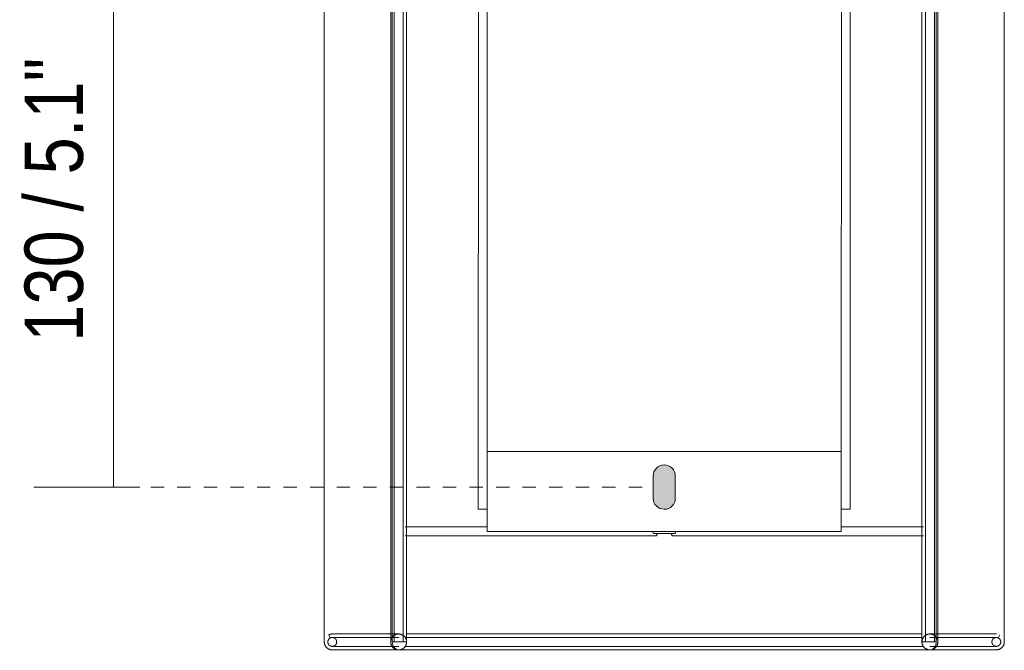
# Model space of a CAD drawing. Header units: millimetres. Extents: x -6807 to -4360, y -636 to 7007.
# Tile 5 of 7: x -4583 to -4360, y 198 to 341. Entities that reach past the tile are written whole.
import ezdxf

# ---------------------------------------------------------------- set-up
doc = ezdxf.new("R2010")
doc.units = ezdxf.units.MM
doc.linetypes.add('Dash', pattern=[6, 3, -3])
doc.layers.add('A-ANNO-DIMS', color=7, linetype='Dash', lineweight=9, true_color=0xd2d2d2)
for name, color, linetype, lineweight in [('A-ANNO-DIMS-6', 7, 'Continuous', 9), ('A-DETL-GENF', 7, 'Continuous', 9), ('E-LITE-EQPM', 7, 'Continuous', 20)]:
    doc.layers.add(name, color=color, linetype=linetype, lineweight=lineweight)
doc.styles.add('Arial Narrow', font='ARIALN.TTF', dxfattribs={"height": 13.2})
doc.dimstyles.new('FARO_-_2_2mm_Arial_Narrow_mm_Inch_Left', dxfattribs={"dimscale": 304.8, "dimtxt": 13.509289, "dimasz": 0, "dimexe": 0.059055, "dimexo": 0.0625, "dimgap": 0.009843, "dimtad": 1, "dimdec": 0, "dimzin": 0, "dimdsep": 46, "dimtxsty": 'Arial Narrow', "dimblk1": 'NONE', "dimblk2": 'NONE', "dimsah": 1, "dimcen": 0.09, "dimadec": 0, "dimazin": 0, "dimtfac": 1, "dimtdec": 4, "dimtix": 1, "dimtmove": 0, "dimatfit": 3, "dimfxl": 0.019685, "dimfxlon": 1, "dimtvp": 1, "dimtolj": 1, "dimtzin": 0, "dimarcsym": 2})

# ---------------------------------------------------------------- blocks, each defined once
blk = doc.blocks.new('66407_ 66408_ 66409_ 66410 - 66407 COTTON Round Beige wall lamp-589320-Alzado_PDF Fixing')
at = {"layer": 'E-LITE-EQPM', "color": 253, "lineweight": 9, "true_color": 0xaaaaaa}
for p, q in [((6502.7, 400), (6502.7, 200)), ((6517.7, 400), (6517.7, 200)), ((6518.06, 400), (6518.06, 200)), ((6518.5, 400), (6518.5, 200)), ((6520.5, 200), (6520.5, 400)), ((6521.3, 200), (6521.3, 400)), ((6637.7, 400), (6637.7, 200)), ((6638.5, 400), (6638.5, 200)), ((6640.5, 200), (6640.5, 400)), ((6640.94, 200), (6640.94, 400)), ((6641.3, 200), (6641.3, 400)), ((6656.3, 200), (6656.3, 400)), ((6537.53, 370.02), (6537.46, 230.02)), ((6621.53, 369.98), (6621.46, 229.98)), ((6539.52, 356.98), (6539.47, 243.02)), ((6619.52, 356.98), (6619.47, 243.02)), ((6539.46, 230.02), (6537.46, 230.02)), ((6621.46, 229.98), (6619.46, 229.98)), ((6539.46, 226), (6520.98, 226)), ((6539.46, 225.55), (6539.46, 225.6)), ((6539.46, 225.02), (6539.46, 225.09)), ((6577, 224.98), (6577, 224.5)), ((6581.99, 224.5), (6581.99, 224.98)), ((6638.01, 226), (6619.46, 226)), ((6520.98, 224), (6577.7, 224)), ((6579.5, 224.5), (6577.15, 224.5)), ((6581.84, 224.5), (6579.5, 224.5)), ((6581.3, 224), (6638.01, 224)), ((6503.69, 201.61), (6504.05, 200.89)), ((6654.94, 200.89), (6655.3, 201.61)), ((6519.48, 200), (6518.04, 200)), ((6521.3, 200), (6519.5, 200)), ((6639.5, 200), (6637.7, 200)), ((6640.95, 200), (6639.51, 200))]:
    blk.add_line(p, q, dxfattribs=at)
at = {"layer": 'E-LITE-EQPM', "color": 253, "lineweight": 9, "true_color": 0xaaaaaa, "flags": 128}
for points in [[(6503.5, 200), (6503.5, 200.04), (6503.5, 200.08), (6503.5, 200.12), (6503.51, 200.16), (6503.52, 200.2), (6503.52, 200.24), (6503.53, 200.28), (6503.55, 200.31), (6503.56, 200.35), (6503.57, 200.39), (6503.59, 200.43), (6503.61, 200.46), (6503.63, 200.5), (6503.65, 200.53), (6503.67, 200.56), (6503.69, 200.6), (6503.72, 200.63), (6503.74, 200.66), (6503.77, 200.69), (6503.8, 200.72), (6503.83, 200.74), (6503.86, 200.77), (6503.89, 200.8), (6503.92, 200.82), (6503.96, 200.84), (6503.99, 200.86), (6504.02, 200.88), (6504.06, 200.9), (6504.1, 200.92), (6504.13, 200.93), (6504.17, 200.95), (6504.21, 200.96), (6504.25, 200.97), (6504.29, 200.98), (6504.33, 200.99), (6504.37, 200.99), (6504.41, 201), (6504.44, 201), (6504.48, 201), (6504.5, 201)], [(6503.69, 201.61), (6503.75, 201.64), (6503.82, 201.67), (6503.89, 201.69), (6503.96, 201.72), (6504.02, 201.74), (6504.09, 201.75), (6504.16, 201.77), (6504.24, 201.78), (6504.31, 201.79), (6504.38, 201.8), (6504.45, 201.8), (6504.5, 201.8)], [(6519.5, 201.8), (6517.74, 201.8), (6516.09, 201.8), (6514.54, 201.8), (6513.09, 201.8), (6511.75, 201.8), (6510.52, 201.8), (6509.4, 201.8), (6508.39, 201.8), (6507.49, 201.8), (6506.71, 201.8), (6506.04, 201.8), (6505.5, 201.8), (6505.07, 201.8), (6504.76, 201.8), (6504.57, 201.8), (6504.5, 201.8), (6504.5, 201.8)], [(6504.5, 201.8), (6504.56, 201.8), (6504.74, 201.8), (6505.04, 201.8), (6505.45, 201.8), (6505.88, 201.8)], [(6504.5, 199), (6504.54, 199), (6504.58, 199), (6504.62, 199.01), (6504.66, 199.01), (6504.69, 199.02), (6504.73, 199.03), (6504.77, 199.04), (6504.81, 199.05), (6504.85, 199.06), (6504.89, 199.08), (6504.92, 199.1), (6504.96, 199.11), (6504.99, 199.13), (6505.03, 199.15), (6505.06, 199.17), (6505.09, 199.2), (6505.12, 199.22), (6505.16, 199.25), (6505.18, 199.28), (6505.21, 199.3), (6505.24, 199.33), (6505.27, 199.36), (6505.29, 199.39), (6505.31, 199.43), (6505.34, 199.46), (6505.36, 199.49), (6505.38, 199.53), (6505.4, 199.56), (6505.41, 199.6), (6505.43, 199.64), (6505.44, 199.68), (6505.45, 199.71), (6505.46, 199.75), (6505.47, 199.79), (6505.48, 199.83), (6505.49, 199.87), (6505.49, 199.91), (6505.49, 199.95), (6505.5, 199.99), (6505.5, 200.03), (6505.49, 200.07), (6505.49, 200.11), (6505.48, 200.15), (6505.48, 200.19), (6505.47, 200.23), (6505.46, 200.27), (6505.45, 200.3), (6505.44, 200.34), (6505.42, 200.38), (6505.41, 200.42), (6505.39, 200.45), (6505.37, 200.49), (6505.35, 200.52), (6505.33, 200.56), (6505.3, 200.59), (6505.28, 200.62), (6505.25, 200.65), (6505.23, 200.68), (6505.2, 200.71), (6505.17, 200.74), (6505.14, 200.76), (6505.11, 200.79), (6505.08, 200.81), (6505.05, 200.84), (6505.01, 200.86), (6504.98, 200.88), (6504.94, 200.9), (6504.9, 200.91), (6504.87, 200.93), (6504.83, 200.94), (6504.79, 200.95), (6504.75, 200.97), (6504.72, 200.98), (6504.68, 200.98), (6504.64, 200.99), (6504.6, 200.99), (6504.56, 201), (6504.52, 201), (6504.5, 201)], [(6519.5, 201), (6517.74, 201), (6516.09, 201), (6514.54, 201), (6513.09, 201), (6511.75, 201), (6510.52, 201), (6509.4, 201), (6508.39, 201), (6507.49, 201), (6506.71, 201), (6506.04, 201), (6505.5, 201), (6505.07, 201), (6504.76, 201), (6504.57, 201), (6504.5, 201), (6504.5, 201)], [(6504.5, 201), (6504.56, 201), (6504.74, 201), (6505.04, 201), (6505.45, 201)], [(6519.5, 201.8), (6519.42, 201.8), (6519.35, 201.79), (6519.28, 201.79), (6519.21, 201.78), (6519.14, 201.76), (6519.07, 201.75), (6519, 201.73), (6518.93, 201.71), (6518.86, 201.68), (6518.8, 201.66), (6518.73, 201.63), (6518.66, 201.6), (6518.6, 201.56), (6518.54, 201.52), (6518.48, 201.49), (6518.42, 201.44), (6518.36, 201.4), (6518.31, 201.35), (6518.26, 201.3), (6518.2, 201.25), (6518.16, 201.2), (6518.11, 201.15), (6518.06, 201.09), (6518.02, 201.03), (6517.98, 200.97), (6517.94, 200.91), (6517.91, 200.85), (6517.88, 200.78), (6517.85, 200.72), (6517.82, 200.65), (6517.79, 200.58), (6517.77, 200.52), (6517.75, 200.45), (6517.74, 200.38), (6517.72, 200.31), (6517.71, 200.23), (6517.7, 200.16), (6517.7, 200.09), (6517.7, 200.02), (6517.7, 199.95), (6517.7, 199.88), (6517.71, 199.8), (6517.72, 199.73), (6517.73, 199.66), (6517.74, 199.59), (6517.76, 199.52), (6517.78, 199.45), (6517.8, 199.38), (6517.83, 199.32), (6517.86, 199.25), (6517.89, 199.19), (6517.92, 199.12), (6517.96, 199.06), (6518, 199), (6518.04, 198.94), (6518.08, 198.88), (6518.13, 198.83), (6518.18, 198.77), (6518.23, 198.72), (6518.28, 198.67), (6518.33, 198.63), (6518.39, 198.58), (6518.45, 198.54), (6518.51, 198.5), (6518.57, 198.46), (6518.63, 198.42), (6518.69, 198.39), (6518.76, 198.36), (6518.83, 198.33), (6518.89, 198.3), (6518.96, 198.28), (6519.03, 198.26), (6519.1, 198.24), (6519.17, 198.23), (6519.24, 198.22), (6519.31, 198.21), (6519.38, 198.2), (6519.46, 198.2), (6519.5, 198.2)], [(6519.5, 198.2), (6519.57, 198.2), (6519.64, 198.21), (6519.71, 198.21), (6519.78, 198.22), (6519.85, 198.24), (6519.92, 198.25), (6519.99, 198.27), (6520.06, 198.29), (6520.13, 198.32), (6520.2, 198.34), (6520.26, 198.37), (6520.33, 198.4), (6520.39, 198.44), (6520.45, 198.48), (6520.51, 198.51), (6520.57, 198.56), (6520.63, 198.6), (6520.68, 198.65), (6520.74, 198.7), (6520.79, 198.75), (6520.84, 198.8), (6520.88, 198.85), (6520.93, 198.91), (6520.97, 198.97), (6521.01, 199.03), (6521.05, 199.09), (6521.08, 199.15), (6521.12, 199.22), (6521.15, 199.28), (6521.17, 199.35), (6521.2, 199.42), (6521.22, 199.48), (6521.24, 199.55), (6521.26, 199.62), (6521.27, 199.69), (6521.28, 199.77), (6521.29, 199.84), (6521.29, 199.91), (6521.29, 199.98), (6521.29, 200.05), (6521.29, 200.12), (6521.28, 200.2), (6521.28, 200.27), (6521.26, 200.34), (6521.25, 200.41), (6521.23, 200.48), (6521.21, 200.55), (6521.19, 200.62), (6521.16, 200.68), (6521.13, 200.75), (6521.1, 200.81), (6521.07, 200.88), (6521.03, 200.94), (6520.99, 201), (6520.95, 201.06), (6520.91, 201.12), (6520.86, 201.17), (6520.81, 201.23), (6520.76, 201.28), (6520.71, 201.33), (6520.66, 201.37), (6520.6, 201.42), (6520.54, 201.46), (6520.48, 201.5), (6520.42, 201.54), (6520.36, 201.58), (6520.3, 201.61), (6520.23, 201.64), (6520.17, 201.67), (6520.1, 201.7), (6520.03, 201.72), (6519.96, 201.74), (6519.89, 201.76), (6519.82, 201.77), (6519.75, 201.78), (6519.68, 201.79), (6519.61, 201.8), (6519.53, 201.8), (6519.5, 201.8)], [(6521.3, 201.8), (6523.11, 201.8), (6525.13, 201.8), (6527.24, 201.8), (6529.44, 201.8), (6531.71, 201.8), (6534.06, 201.8), (6536.48, 201.8), (6538.97, 201.8), (6541.53, 201.8), (6544.15, 201.8), (6546.82, 201.8), (6549.55, 201.8), (6552.32, 201.8), (6555.14, 201.8), (6557.99, 201.8), (6560.88, 201.8), (6563.8, 201.8), (6566.75, 201.8), (6569.71, 201.8), (6572.7, 201.8), (6575.69, 201.8), (6578.69, 201.8), (6581.69, 201.8), (6584.68, 201.8), (6587.67, 201.8), (6590.64, 201.8), (6593.6, 201.8), (6596.54, 201.8), (6599.44, 201.8), (6602.32, 201.8), (6605.16, 201.8), (6607.95, 201.8), (6610.71, 201.8), (6613.41, 201.8), (6616.06, 201.8), (6618.65, 201.8), (6621.17, 201.8), (6623.63, 201.8), (6626.02, 201.8), (6628.34, 201.8), (6630.57, 201.8), (6632.73, 201.8), (6634.8, 201.8), (6636.78, 201.8), (6637.7, 201.8)], [(6521.3, 201), (6523.11, 201), (6525.13, 201), (6527.24, 201), (6529.44, 201), (6531.71, 201), (6534.06, 201), (6536.48, 201), (6538.97, 201), (6541.53, 201), (6544.15, 201), (6546.82, 201), (6549.55, 201), (6552.32, 201), (6555.14, 201), (6557.99, 201), (6560.88, 201), (6563.8, 201), (6566.75, 201), (6569.71, 201), (6572.7, 201), (6575.69, 201), (6578.69, 201), (6581.69, 201), (6584.68, 201), (6587.67, 201), (6590.64, 201), (6593.6, 201), (6596.54, 201), (6599.44, 201), (6602.32, 201), (6605.16, 201), (6607.95, 201), (6610.71, 201), (6613.41, 201), (6616.06, 201), (6618.65, 201), (6621.17, 201), (6623.63, 201), (6626.02, 201), (6628.34, 201), (6630.57, 201), (6632.73, 201), (6634.8, 201), (6636.78, 201), (6637.7, 201)], [(6639.5, 201.8), (6639.42, 201.8), (6639.35, 201.79), (6639.28, 201.79), (6639.21, 201.78), (6639.14, 201.76), (6639.07, 201.75), (6639, 201.73), (6638.93, 201.71), (6638.86, 201.68), (6638.8, 201.66), (6638.73, 201.63), (6638.66, 201.6), (6638.6, 201.56), (6638.54, 201.52), (6638.48, 201.49), (6638.42, 201.44), (6638.36, 201.4), (6638.31, 201.35), (6638.26, 201.3), (6638.2, 201.25), (6638.16, 201.2), (6638.11, 201.15), (6638.06, 201.09), (6638.02, 201.03), (6637.98, 200.97), (6637.94, 200.91), (6637.91, 200.85), (6637.88, 200.78), (6637.85, 200.72), (6637.82, 200.65), (6637.79, 200.58), (6637.77, 200.52), (6637.75, 200.45), (6637.74, 200.38), (6637.72, 200.31), (6637.71, 200.23), (6637.7, 200.16), (6637.7, 200.09), (6637.7, 200.02), (6637.7, 199.95), (6637.7, 199.88), (6637.71, 199.8), (6637.72, 199.73), (6637.73, 199.66), (6637.74, 199.59), (6637.76, 199.52), (6637.78, 199.45), (6637.8, 199.38), (6637.83, 199.32), (6637.86, 199.25), (6637.89, 199.19), (6637.92, 199.12), (6637.96, 199.06), (6638, 199), (6638.04, 198.94), (6638.08, 198.88), (6638.13, 198.83), (6638.18, 198.77), (6638.23, 198.72), (6638.28, 198.67), (6638.33, 198.63), (6638.39, 198.58), (6638.45, 198.54), (6638.51, 198.5), (6638.57, 198.46), (6638.63, 198.42), (6638.69, 198.39), (6638.76, 198.36), (6638.83, 198.33), (6638.89, 198.3), (6638.96, 198.28), (6639.03, 198.26), (6639.1, 198.24), (6639.17, 198.23), (6639.24, 198.22), (6639.31, 198.21), (6639.38, 198.2), (6639.46, 198.2), (6639.5, 198.2)], [(6654.5, 201.8), (6654.44, 201.8), (6654.26, 201.8), (6653.96, 201.8), (6653.54, 201.8), (6653, 201.8), (6652.35, 201.8), (6651.57, 201.8), (6650.69, 201.8), (6649.69, 201.8), (6648.58, 201.8), (6647.35, 201.8), (6646.02, 201.8), (6644.58, 201.8), (6643.04, 201.8), (6641.4, 201.8), (6639.65, 201.8), (6639.5, 201.8)], [(6639.5, 198.2), (6639.57, 198.2), (6639.64, 198.21), (6639.71, 198.21), (6639.78, 198.22), (6639.85, 198.24), (6639.92, 198.25), (6639.99, 198.27), (6640.06, 198.29), (6640.13, 198.32), (6640.2, 198.34), (6640.26, 198.37), (6640.33, 198.4), (6640.39, 198.44), (6640.45, 198.48), (6640.51, 198.51), (6640.57, 198.56), (6640.63, 198.6), (6640.68, 198.65), (6640.74, 198.7), (6640.79, 198.75), (6640.84, 198.8), (6640.88, 198.85), (6640.93, 198.91), (6640.97, 198.97), (6641.01, 199.03), (6641.05, 199.09), (6641.08, 199.15), (6641.12, 199.22), (6641.15, 199.28), (6641.17, 199.35), (6641.2, 199.42), (6641.22, 199.48), (6641.24, 199.55), (6641.26, 199.62), (6641.27, 199.69), (6641.28, 199.77), (6641.29, 199.84), (6641.29, 199.91), (6641.29, 199.98), (6641.29, 200.05), (6641.29, 200.12), (6641.28, 200.2), (6641.28, 200.27), (6641.26, 200.34), (6641.25, 200.41), (6641.23, 200.48), (6641.21, 200.55), (6641.19, 200.62), (6641.16, 200.68), (6641.13, 200.75), (6641.1, 200.81), (6641.07, 200.88), (6641.03, 200.94), (6640.99, 201), (6640.95, 201.06), (6640.91, 201.12), (6640.86, 201.17), (6640.81, 201.23), (6640.76, 201.28), (6640.71, 201.33), (6640.66, 201.37), (6640.6, 201.42), (6640.54, 201.46), (6640.48, 201.5), (6640.42, 201.54), (6640.36, 201.58), (6640.3, 201.61), (6640.23, 201.64), (6640.17, 201.67), (6640.1, 201.7), (6640.03, 201.72), (6639.96, 201.74), (6639.89, 201.76), (6639.82, 201.77), (6639.75, 201.78), (6639.68, 201.79), (6639.61, 201.8), (6639.53, 201.8), (6639.5, 201.8)], [(6654.5, 201), (6654.44, 201), (6654.26, 201), (6653.96, 201), (6653.54, 201), (6653, 201), (6652.35, 201), (6651.57, 201), (6650.69, 201), (6649.69, 201), (6648.58, 201), (6647.35, 201), (6646.02, 201), (6644.58, 201), (6643.04, 201), (6641.4, 201), (6639.65, 201), (6639.5, 201)], [(6653.12, 201.8), (6653.26, 201.8), (6653.75, 201.8), (6654.11, 201.8), (6654.35, 201.8), (6654.48, 201.8), (6654.5, 201.8)], [(6654.5, 201), (6654.46, 201), (6654.42, 201), (6654.38, 200.99), (6654.34, 200.99), (6654.3, 200.98), (6654.26, 200.97), (6654.22, 200.96), (6654.18, 200.95), (6654.14, 200.94), (6654.11, 200.92), (6654.07, 200.9), (6654.03, 200.89), (6654, 200.87), (6653.96, 200.85), (6653.93, 200.83), (6653.9, 200.8), (6653.87, 200.78), (6653.84, 200.75), (6653.81, 200.72), (6653.78, 200.7), (6653.75, 200.67), (6653.72, 200.64), (6653.7, 200.61), (6653.68, 200.57), (6653.65, 200.54), (6653.63, 200.51), (6653.61, 200.47), (6653.6, 200.44), (6653.58, 200.4), (6653.56, 200.36), (6653.55, 200.32), (6653.54, 200.29), (6653.53, 200.25), (6653.52, 200.21), (6653.51, 200.17), (6653.5, 200.13), (6653.5, 200.09), (6653.5, 200.05), (6653.5, 200.01), (6653.5, 199.97), (6653.5, 199.93), (6653.5, 199.89), (6653.51, 199.85), (6653.51, 199.81), (6653.52, 199.77), (6653.53, 199.73), (6653.54, 199.7), (6653.56, 199.66), (6653.57, 199.62), (6653.59, 199.58), (6653.6, 199.55), (6653.62, 199.51), (6653.64, 199.48), (6653.66, 199.44), (6653.69, 199.41), (6653.71, 199.38), (6653.74, 199.35), (6653.76, 199.32), (6653.79, 199.29), (6653.82, 199.26), (6653.85, 199.24), (6653.88, 199.21), (6653.91, 199.19), (6653.95, 199.16), (6653.98, 199.14), (6654.01, 199.12), (6654.05, 199.1), (6654.09, 199.09), (6654.12, 199.07), (6654.16, 199.06), (6654.2, 199.05), (6654.24, 199.03), (6654.28, 199.02), (6654.32, 199.02), (6654.35, 199.01), (6654.39, 199.01), (6654.43, 199), (6654.47, 199), (6654.51, 199), (6654.55, 199), (6654.59, 199), (6654.63, 199.01), (6654.67, 199.02), (6654.71, 199.02), (6654.75, 199.03), (6654.79, 199.04), (6654.83, 199.06), (6654.87, 199.07), (6654.9, 199.09), (6654.94, 199.1), (6654.97, 199.12), (6655.01, 199.14), (6655.04, 199.16), (6655.08, 199.19), (6655.11, 199.21), (6655.14, 199.23), (6655.17, 199.26), (6655.2, 199.29), (6655.23, 199.32), (6655.25, 199.35), (6655.28, 199.38), (6655.3, 199.41), (6655.33, 199.44), (6655.35, 199.48), (6655.37, 199.51), (6655.39, 199.54), (6655.4, 199.58), (6655.42, 199.62), (6655.43, 199.65), (6655.45, 199.69), (6655.46, 199.73), (6655.47, 199.77), (6655.48, 199.81), (6655.48, 199.85), (6655.49, 199.89), (6655.49, 199.93), (6655.5, 199.97), (6655.5, 200)], [(6653.52, 201), (6653.75, 201), (6654.11, 201), (6654.35, 201), (6654.48, 201), (6654.5, 201)], [(6654.5, 201), (6654.54, 201), (6654.58, 201), (6654.62, 200.99), (6654.66, 200.99), (6654.69, 200.98), (6654.73, 200.97), (6654.77, 200.96), (6654.81, 200.95), (6654.85, 200.94), (6654.89, 200.92), (6654.92, 200.9), (6654.96, 200.89), (6654.99, 200.87), (6655.03, 200.85), (6655.06, 200.83), (6655.09, 200.8), (6655.12, 200.78), (6655.16, 200.75), (6655.18, 200.72), (6655.21, 200.7), (6655.24, 200.67), (6655.27, 200.64), (6655.29, 200.61), (6655.31, 200.57), (6655.34, 200.54), (6655.36, 200.51), (6655.38, 200.47), (6655.4, 200.44), (6655.41, 200.4), (6655.43, 200.36), (6655.44, 200.32), (6655.45, 200.29), (6655.46, 200.25), (6655.47, 200.21), (6655.48, 200.17), (6655.49, 200.13), (6655.49, 200.09), (6655.49, 200.05), (6655.5, 200.01), (6655.5, 200)], [(6504.5, 198.2), (6504.42, 198.2), (6504.35, 198.21), (6504.28, 198.21), (6504.21, 198.22), (6504.14, 198.24), (6504.07, 198.25), (6504, 198.27), (6503.93, 198.29), (6503.86, 198.32), (6503.79, 198.34), (6503.73, 198.37), (6503.66, 198.4), (6503.6, 198.44), (6503.54, 198.47), (6503.48, 198.51), (6503.42, 198.56), (6503.36, 198.6), (6503.31, 198.65), (6503.26, 198.7), (6503.2, 198.75), (6503.16, 198.8), (6503.11, 198.85), (6503.06, 198.91), (6503.02, 198.97), (6502.98, 199.03), (6502.94, 199.09), (6502.91, 199.15), (6502.88, 199.22), (6502.85, 199.28), (6502.82, 199.35), (6502.79, 199.42), (6502.77, 199.48), (6502.75, 199.55), (6502.74, 199.62), (6502.72, 199.69), (6502.71, 199.77), (6502.7, 199.84), (6502.7, 199.91), (6502.7, 199.98), (6502.7, 200)], [(6504.5, 199), (6504.46, 199), (6504.42, 199), (6504.38, 199.01), (6504.34, 199.01), (6504.3, 199.02), (6504.26, 199.03), (6504.22, 199.04), (6504.18, 199.05), (6504.14, 199.06), (6504.11, 199.08), (6504.07, 199.1), (6504.03, 199.11), (6504, 199.13), (6503.96, 199.15), (6503.93, 199.17), (6503.9, 199.2), (6503.87, 199.22), (6503.84, 199.25), (6503.81, 199.28), (6503.78, 199.3), (6503.75, 199.33), (6503.72, 199.36), (6503.7, 199.39), (6503.68, 199.43), (6503.65, 199.46), (6503.63, 199.49), (6503.61, 199.53), (6503.6, 199.56), (6503.58, 199.6), (6503.56, 199.64), (6503.55, 199.68), (6503.54, 199.71), (6503.53, 199.75), (6503.52, 199.79), (6503.51, 199.83), (6503.5, 199.87), (6503.5, 199.91), (6503.5, 199.95), (6503.5, 199.99), (6503.5, 200)], [(6505.51, 199), (6505.25, 199), (6504.88, 199), (6504.64, 199), (6504.51, 199), (6504.5, 199)], [(6504.5, 199), (6504.56, 199), (6504.74, 199), (6505.04, 199), (6505.45, 199), (6505.99, 199), (6506.65, 199), (6507.42, 199), (6508.3, 199), (6509.3, 199), (6510.42, 199), (6511.64, 199), (6512.97, 199), (6514.41, 199), (6515.95, 199), (6517.6, 199), (6519.34, 199), (6519.5, 199)], [(6654.5, 198.2), (6654.44, 198.2), (6654.26, 198.2), (6653.96, 198.2), (6653.54, 198.2), (6653, 198.2), (6652.35, 198.2), (6651.57, 198.2), (6650.69, 198.2), (6649.69, 198.2), (6648.58, 198.2), (6647.35, 198.2), (6646.02, 198.2), (6644.58, 198.2), (6643.04, 198.2), (6641.4, 198.2), (6639.65, 198.2), (6637.81, 198.2), (6635.88, 198.2), (6633.86, 198.2), (6631.75, 198.2), (6629.56, 198.2), (6627.28, 198.2), (6624.93, 198.2), (6622.51, 198.2), (6620.02, 198.2), (6617.46, 198.2), (6614.85, 198.2), (6612.17, 198.2), (6609.45, 198.2), (6606.67, 198.2), (6603.86, 198.2), (6601, 198.2), (6598.11, 198.2), (6595.19, 198.2), (6592.24, 198.2), (6589.28, 198.2), (6586.3, 198.2), (6583.3, 198.2), (6580.31, 198.2), (6577.31, 198.2), (6574.31, 198.2), (6571.32, 198.2), (6568.35, 198.2), (6565.39, 198.2), (6562.46, 198.2), (6559.55, 198.2), (6556.67, 198.2), (6553.83, 198.2), (6551.04, 198.2), (6548.28, 198.2), (6545.58, 198.2), (6542.93, 198.2), (6540.35, 198.2), (6537.82, 198.2), (6535.36, 198.2), (6532.97, 198.2), (6530.65, 198.2), (6528.42, 198.2), (6526.26, 198.2), (6524.19, 198.2), (6522.21, 198.2), (6520.32, 198.2), (6518.52, 198.2), (6516.83, 198.2), (6515.23, 198.2), (6513.73, 198.2), (6512.34, 198.2), (6511.06, 198.2), (6509.89, 198.2), (6508.83, 198.2), (6507.88, 198.2), (6507.05, 198.2), (6506.33, 198.2), (6505.73, 198.2), (6505.25, 198.2), (6504.88, 198.2), (6504.64, 198.2), (6504.51, 198.2), (6504.5, 198.2)], [(6504.5, 198.2), (6504.56, 198.2), (6504.74, 198.2), (6505.04, 198.2), (6505.45, 198.2), (6505.99, 198.2), (6506.65, 198.2), (6507.42, 198.2), (6508.3, 198.2), (6509.3, 198.2), (6510.42, 198.2), (6511.64, 198.2), (6512.97, 198.2), (6514.41, 198.2), (6515.95, 198.2), (6517.6, 198.2), (6519.34, 198.2), (6519.5, 198.2)], [(6638.07, 199), (6637.81, 199), (6635.88, 199), (6633.86, 199), (6631.75, 199), (6629.56, 199), (6627.28, 199), (6624.93, 199), (6622.51, 199), (6620.02, 199), (6617.46, 199), (6614.85, 199), (6612.17, 199), (6609.45, 199), (6606.67, 199), (6603.86, 199), (6601, 199), (6598.11, 199), (6595.19, 199), (6592.24, 199), (6589.28, 199), (6586.3, 199), (6583.3, 199), (6580.31, 199), (6577.31, 199), (6574.31, 199), (6571.32, 199), (6568.35, 199), (6565.39, 199), (6562.46, 199), (6559.55, 199), (6556.67, 199), (6553.83, 199), (6551.04, 199), (6548.28, 199), (6545.58, 199), (6542.93, 199), (6540.35, 199), (6537.82, 199), (6535.36, 199), (6532.97, 199), (6530.65, 199), (6528.42, 199), (6526.26, 199), (6524.19, 199), (6522.21, 199), (6520.82, 199)], [(6639.5, 199), (6641.25, 199), (6642.9, 199), (6644.45, 199), (6645.9, 199), (6647.24, 199), (6648.47, 199), (6649.6, 199), (6650.61, 199), (6651.5, 199), (6652.28, 199), (6652.95, 199), (6653.5, 199), (6653.92, 199), (6654.23, 199), (6654.42, 199), (6654.5, 199), (6654.5, 199)], [(6639.5, 198.2), (6641.25, 198.2), (6642.9, 198.2), (6644.45, 198.2), (6645.9, 198.2), (6647.24, 198.2), (6648.47, 198.2), (6649.6, 198.2), (6650.61, 198.2), (6651.5, 198.2), (6652.28, 198.2), (6652.95, 198.2), (6653.5, 198.2), (6653.92, 198.2), (6654.23, 198.2), (6654.42, 198.2), (6654.5, 198.2), (6654.5, 198.2)], [(6654.5, 199), (6654.44, 199), (6654.26, 199), (6653.96, 199), (6653.54, 199)], [(6656.3, 200), (6656.29, 199.93), (6656.29, 199.86), (6656.28, 199.78), (6656.27, 199.71), (6656.26, 199.64), (6656.24, 199.57), (6656.23, 199.5), (6656.2, 199.43), (6656.18, 199.37), (6656.15, 199.3), (6656.12, 199.23), (6656.09, 199.17), (6656.06, 199.11), (6656.02, 199.04), (6655.98, 198.98), (6655.94, 198.93), (6655.9, 198.87), (6655.85, 198.81), (6655.8, 198.76), (6655.75, 198.71), (6655.7, 198.66), (6655.64, 198.61), (6655.59, 198.57), (6655.53, 198.53), (6655.47, 198.49), (6655.41, 198.45), (6655.34, 198.41), (6655.28, 198.38), (6655.21, 198.35), (6655.15, 198.32), (6655.08, 198.3), (6655.01, 198.28), (6654.94, 198.26), (6654.87, 198.24), (6654.8, 198.23), (6654.73, 198.22), (6654.66, 198.21), (6654.59, 198.2), (6654.52, 198.2), (6654.5, 198.2)], [(6655.5, 200), (6655.49, 199.96), (6655.49, 199.92), (6655.49, 199.88), (6655.48, 199.84), (6655.48, 199.8), (6655.47, 199.76), (6655.46, 199.72), (6655.44, 199.69), (6655.43, 199.65), (6655.42, 199.61), (6655.4, 199.57), (6655.38, 199.54), (6655.36, 199.5), (6655.34, 199.47), (6655.32, 199.44), (6655.3, 199.4), (6655.27, 199.37), (6655.25, 199.34), (6655.22, 199.31), (6655.19, 199.28), (6655.16, 199.26), (6655.13, 199.23), (6655.1, 199.2), (6655.07, 199.18), (6655.04, 199.16), (6655, 199.14), (6654.97, 199.12), (6654.93, 199.1), (6654.9, 199.08), (6654.86, 199.07), (6654.82, 199.05), (6654.78, 199.04), (6654.74, 199.03), (6654.7, 199.02), (6654.67, 199.01), (6654.63, 199.01), (6654.59, 199), (6654.55, 199), (6654.51, 199), (6654.5, 199)]]:
    blk.add_lwpolyline(points, dxfattribs=at)
at = {"layer": 'E-LITE-EQPM', "color": 253, "lineweight": 9, "true_color": 0xaaaaaa}
for centre, start_param, end_param in [((6519.5, 200), 1.570796, 3.531742), ((6639.5, 200), 2.641405, 4.392034), ((6639.5, 200), 4.408147, 4.712389)]:
    blk.add_ellipse(centre, major_axis=(0, 1.8), ratio=0.8, start_param=start_param, end_param=end_param, dxfattribs=at)
for points in [[(6577.92, 224.5), (6577.9, 224.45), (6577.87, 224.35), (6577.81, 224.23), (6577.77, 224.13), (6577.73, 224.06), (6577.7, 224.01), (6577.7, 224), (6577.7, 224)], [(6581.3, 224), (6581.29, 224), (6581.29, 224.01), (6581.26, 224.06), (6581.22, 224.13), (6581.18, 224.23), (6581.12, 224.35), (6581.09, 224.45), (6581.07, 224.5)]]:
    blk.add_open_spline(points, degree=3, dxfattribs=at)
blk = doc.blocks.new('DIMBLOCK12-Alzado_PDF Fixing')
at = {"layer": 'A-ANNO-DIMS-6', "color": 251, "true_color": 0x5b5b5b, "transparency": 16777216}
for p, q in [((-4561.2, 365), (-4579.37, 365)), ((-4561.37, 235), (-4561.37, 365)), ((-4561.37, 365), (-4555.37, 365)), ((-4555.37, 235), (-4579.37, 235)), ((-4561.37, 235), (-4555.37, 235))]:
    blk.add_line(p, q, dxfattribs=at)
at = {"layer": 'A-ANNO-DIMS-6', "color": 0, "transparency": 16777216, "insert": (-4581.43, 267.83), "char_height": 13.2, "width": 77.1959, "attachment_point": 1, "rotation": 90, "line_spacing_factor": 0.974696, "style": 'Arial Narrow'}
blk.add_mtext('130 / 5.1"', dxfattribs=at)
blk = doc.blocks.new('_None')

msp = doc.modelspace()

# ---------------------------------------------------------------- hatches: boundary and pattern name
at = {"layer": 'A-DETL-GENF', "true_color": 0xc0c0c0}
h = msp.add_hatch(color=9, dxfattribs=at)
h.paths.add_polyline_path([(-4436.95, 230), (-4436.31, 230.08), (-4435.7, 230.33), (-4435.19, 230.73), (-4434.79, 231.25), (-4434.54, 231.85), (-4434.45, 232.5), (-4434.47, 237.61), (-4434.54, 238.15), (-4434.79, 238.75), (-4435.18, 239.27), (-4435.7, 239.66), (-4436.3, 239.91), (-4436.95, 240), (-4437.6, 239.92), (-4438.2, 239.67), (-4438.72, 239.27), (-4439.12, 238.75), (-4439.37, 238.15), (-4439.45, 237.5), (-4439.45, 232.5), (-4439.37, 231.85), (-4439.12, 231.25), (-4438.72, 230.73), (-4438.04, 230.27), (-4437.6, 230.09)])
h.paths.add_polyline_path([(-4434.39, 362.5), (-4433.75, 362.58), (-4433.14, 362.83), (-4432.62, 363.23), (-4432.23, 363.75), (-4431.98, 364.35), (-4431.89, 365), (-4431.98, 365.64), (-4432.23, 366.25), (-4432.62, 366.77), (-4433.14, 367.16), (-4433.94, 367.44), (-4434.39, 367.5), (-4439.39, 367.5), (-4440.04, 367.42), (-4440.64, 367.17), (-4441.16, 366.77), (-4441.56, 366.25), (-4441.81, 365.65), (-4441.89, 365), (-4441.76, 364.25), (-4441.56, 363.75), (-4441.16, 363.23), (-4440.64, 362.84), (-4440.04, 362.59), (-4439.39, 362.5)])

# ---------------------------------------------------------------- linework, layer by layer
at = {"layer": 'A-ANNO-DIMS'}
msp.add_line((-4441.92, 235), (-4556.92, 235), dxfattribs=at)
at = {"layer": 'E-LITE-EQPM'}
for p, q in [((-4396.96, 243.02), (-4476.95, 243.02)), ((-4476.95, 243.02), (-4476.95, 224.98)), ((-4396.96, 224.98), (-4396.96, 243.02)), ((-4439.45, 237.5), (-4439.45, 232.5)), ((-4434.45, 232.5), (-4434.45, 237.5)), ((-4476.95, 224.98), (-4396.96, 224.98))]:
    msp.add_line(p, q, dxfattribs=at)
for centre, start, end in [((-4436.95, 237.5), 359.9735, 179.9735), ((-4436.95, 232.5), 179.9735, 359.9735)]:
    msp.add_arc(centre, 2.5, start, end, dxfattribs=at)

# ---------------------------------------------------------------- block references
at = {"layer": 'E-LITE-EQPM', "color": 253, "lineweight": 9, "true_color": 0xaaaaaa}
msp.add_blockref('66407_ 66408_ 66409_ 66410 - 66407 COTTON Round Beige wall lamp-589320-Alzado_PDF Fixing', (-11016.42, 0), dxfattribs=at)

# ---------------------------------------------------------------- dimensions: what is measured, and where the dimension line sits
at = {"layer": 'A-ANNO-DIMS', "color": 251, "linetype": 'Continuous', "true_color": 0x5b5b5b}
dim = msp.add_linear_dim(base=(-4561.37, 365), p1=(-4555.37, 235), p2=(-4555.37, 365), angle=90, dimstyle='FARO_-_2_2mm_Arial_Narrow_mm_Inch_Left', override={"dimpost": '<>', "dimfxl": 129.998831}, dxfattribs=at)
dim.commit()
dim.dimension.update_dxf_attribs({"geometry": 'DIMBLOCK12-Alzado_PDF Fixing', "text_midpoint": (-4572.91, 300)})

doc.saveas('drawing.dxf')
